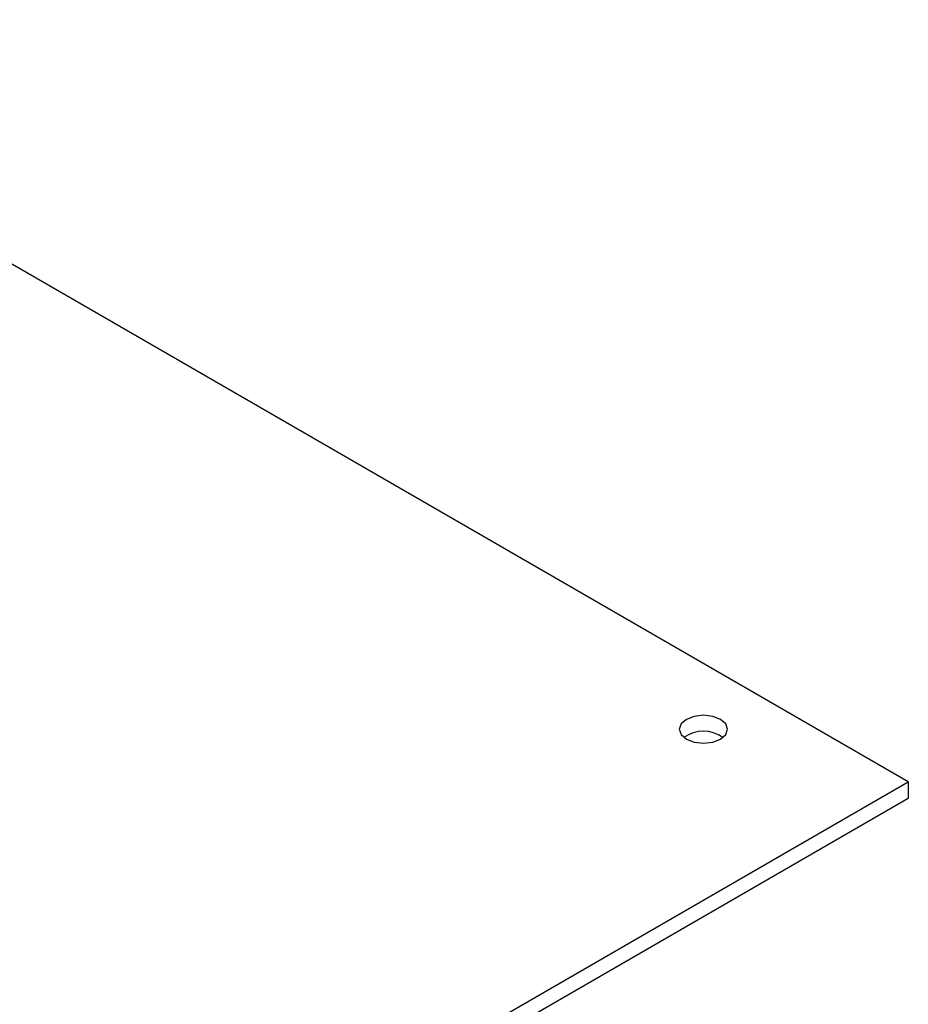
# Model space of a CAD drawing. Header units: millimetres. Extents: x 0 to 1725, y 0 to 1361.
# Tile 39 of 39: x 1583 to 1653, y 1112 to 1190. Entities that reach past the tile are written whole.
import ezdxf

# ---------------------------------------------------------------- set-up
doc = ezdxf.new("R2010")
doc.units = ezdxf.units.MM
doc.linetypes.add('SLD-Solid', pattern=[0])
doc.layers.add('SLD-0', color=179, linetype='SLD-Solid')

msp = doc.modelspace()

# ---------------------------------------------------------------- linework, layer by layer
at = {"layer": 'SLD-0', "color": 7, "linetype": 'SLD-Solid', "lineweight": 25}
for p, q in [((1652.809, 1129.462), (1548.638, 1189.599)), ((1635.297, 1134.387), (1634.884, 1134.031)), ((1635.915, 1134.626), (1635.297, 1134.387)), ((1636.644, 1134.709), (1635.915, 1134.626)), ((1637.373, 1134.626), (1636.644, 1134.709)), ((1637.991, 1134.387), (1637.373, 1134.626)), ((1638.404, 1134.031), (1637.991, 1134.387)), ((1634.884, 1134.031), (1634.739, 1133.61)), ((1634.739, 1133.61), (1634.884, 1133.189)), ((1638.549, 1133.61), (1638.404, 1134.031)), ((1638.404, 1133.189), (1638.549, 1133.61)), ((1634.884, 1133.189), (1635.297, 1132.832)), ((1635.297, 1132.832), (1635.915, 1132.594)), ((1637.373, 1132.594), (1637.991, 1132.832)), ((1637.991, 1132.832), (1638.404, 1133.189)), ((1635.915, 1132.594), (1636.644, 1132.51)), ((1636.644, 1132.51), (1637.373, 1132.594)), ((1480.388, 1029.926), (1652.809, 1129.462)), ((1652.809, 1129.462), (1652.809, 1128.168)), ((1480.388, 1028.632), (1652.809, 1128.168))]:
    msp.add_line(p, q, dxfattribs=at)
msp.add_arc((1636.644, 1130.783), 2.669, 54.7523, 125.2477, dxfattribs=at)

doc.saveas('drawing.dxf')
